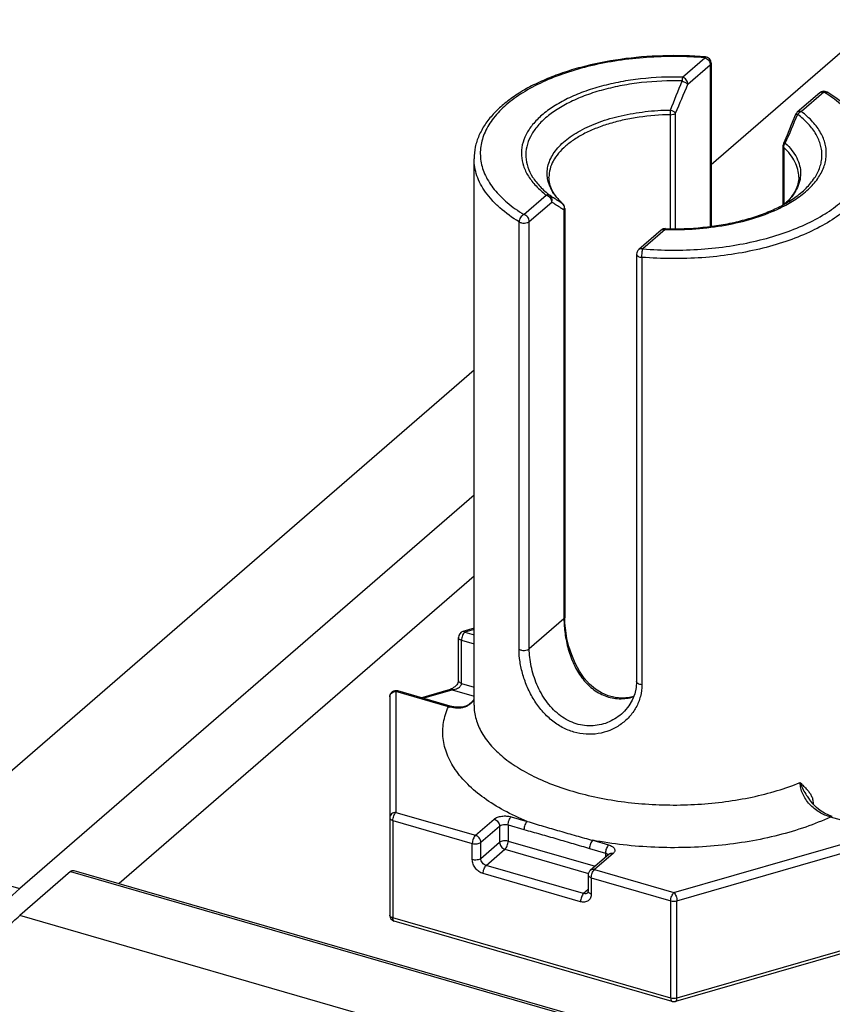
# Model space of a CAD drawing. Header units: millimetres. Extents: x 0 to 420, y 0 to 297.
# Tile 5 of 85: x 61 to 74, y 82 to 98. Entities that reach past the tile are written whole.
import ezdxf

# ---------------------------------------------------------------- set-up
doc = ezdxf.new("R2010")
doc.units = ezdxf.units.MM
doc.header["$LTSCALE"] = 23.1
for name, color, linetype in [('0000242733_2_KÖRPERKANTE', 7, 'CONTINUOUS'), ('0000284003_2_KÖRPERKANTE', 7, 'CONTINUOUS'), ('0000434254_2_KÖRPERKANTE', 7, 'CONTINUOUS')]:
    doc.layers.add(name, color=color, linetype=linetype)

msp = doc.modelspace()

# ---------------------------------------------------------------- linework, layer by layer
at = {"layer": '0000242733_2_KÖRPERKANTE', "color": 7, "linetype": 'Continuous'}
for p, q in [((68.0612, 89.2054), (62.3793, 84.2847)), ((61.6545, 84.4939), (147.8568, 59.6095)), ((61.599, 84.475), (60.7855, 83.7704))]:
    msp.add_line(p, q, dxfattribs=at)
at = {"layer": '0000242733_2_KÖRPERKANTE', "color": 9, "linetype": 'Continuous'}
for p, q in [((61.599, 84.475), (147.8265, 59.5832)), ((147.0733, 58.8613), (60.7855, 83.7704))]:
    msp.add_line(p, q, dxfattribs=at)
at = {"layer": '0000242733_2_KÖRPERKANTE', "color": 7, "linetype": 'Continuous'}
for points, knots in [([(61.599, 84.475), (61.6036, 84.4789), (61.6127, 84.4858), (61.6272, 84.493), (61.6413, 84.4961), (61.6504, 84.4951), (61.6545, 84.4939)], [0, 0, 0, 0, 0.2988241, 0.5594821, 0.788838, 1, 1, 1, 1]), ([(58.3985, 78.6605), (58.4384, 78.9169), (58.5381, 79.4312), (58.7406, 80.1914), (58.9934, 80.9332), (59.2902, 81.638), (59.6237, 82.2885), (59.9315, 82.7824), (60.1907, 83.1357), (60.3846, 83.3718), (60.581, 83.5834), (60.7172, 83.7113), (60.7855, 83.7704)], [0, 0, 0, 0, 0.135725, 0.2737068, 0.4111361, 0.545226, 0.6733249, 0.793038, 0.8491248, 0.9024099, 0.9527361, 1, 1, 1, 1])]:
    msp.add_open_spline(points, degree=3, knots=knots, dxfattribs=at)
at = {"layer": '0000284003_2_KÖRPERKANTE', "color": 7, "linetype": 'Continuous'}
for p, q in [((76.5612, 99.8656), (71.8577, 95.7923)), ((68.0612, 92.5044), (59.0534, 84.7035)), ((68.0612, 90.5044), (60.7855, 84.2035))]:
    msp.add_line(p, q, dxfattribs=at)
at = {"layer": '0000284003_2_KÖRPERKANTE', "color": 9, "linetype": 'Continuous'}
msp.add_line((59.0534, 84.7035), (60.7855, 84.2035), dxfattribs=at)
at = {"layer": '0000284003_2_KÖRPERKANTE', "color": 7, "linetype": 'Continuous'}
msp.add_open_spline([(60.7855, 84.2035), (60.6305, 84.0692), (60.3249, 83.7571), (59.9055, 83.2117), (59.5074, 82.5733), (59.0091, 81.6006), (58.5081, 80.2715), (58.2483, 79.151), (58.1598, 78.5825)], degree=3, knots=[0, 0, 0, 0, 0.0975306, 0.2069688, 0.3267219, 0.4548774, 0.726318, 1, 1, 1, 1], dxfattribs=at)
at = {"layer": '0000434254_2_KÖRPERKANTE', "color": 9, "linetype": 'Continuous'}
for p, q in [((71.3983, 97.1939), (71.7577, 97.5052)), ((71.485, 97.0824), (71.8443, 97.3936)), ((71.8443, 97.3936), (71.8443, 94.8041)), ((73.6629, 96.9552), (73.3036, 96.6439)), ((71.2058, 94.7695), (71.2058, 96.5925)), ((71.2896, 94.7693), (71.2896, 96.6174)), ((73.0203, 96.0687), (73.0203, 95.1569)), ((68.8594, 94.9952), (69.2188, 95.3064)), ((68.946, 94.8836), (69.3054, 95.1948)), ((69.482, 95.1667), (69.4763, 95.1713)), ((69.482, 95.1667), (69.482, 95.1667)), ((69.5007, 95.0683), (69.5007, 88.5224)), ((68.7819, 88.0354), (68.7819, 94.877)), ((68.946, 88.042), (68.946, 94.8836)), ((71.1241, 94.7564), (70.7647, 94.4452)), ((71.1241, 94.7564), (71.1267, 94.7564)), ((71.1241, 94.7564), (71.1267, 94.7563)), ((70.7487, 94.3092), (70.7487, 87.4676)), ((69.5007, 88.5224), (68.946, 88.042)), ((68.0612, 88.3541), (67.9112, 88.3108)), ((67.9112, 88.3108), (68.0612, 88.2675)), ((67.8612, 87.4881), (67.8612, 88.1809)), ((67.8612, 88.1809), (68.0612, 88.1232)), ((67.8612, 87.4881), (68.0612, 87.4304)), ((66.8112, 87.3582), (66.8112, 85.4241)), ((67.6518, 87.1156), (66.8112, 87.3582)), ((67.2415, 87.2515), (67.7112, 87.3871)), ((67.7112, 87.3871), (68.0612, 87.286)), ((73.4841, 85.5622), (73.491, 85.566)), ((73.491, 85.566), (73.491, 85.5554)), ((66.7612, 85.2942), (66.7612, 83.7353)), ((66.7612, 85.2942), (68.0336, 84.9269)), ((66.8112, 85.4241), (68.0836, 85.0568)), ((68.0836, 85.0568), (68.3836, 85.3166)), ((68.6568, 85.3532), (68.9112, 85.2798)), ((74.6112, 85.1065), (73.7706, 85.3492)), ((68.1702, 84.9452), (68.4702, 85.205)), ((68.4702, 85.205), (68.4702, 84.9452)), ((68.6068, 85.2233), (68.6068, 84.9635)), ((68.6068, 85.2233), (68.8612, 85.1498)), ((69.9612, 84.9766), (70.2156, 84.9032)), ((71.2612, 84.1395), (74.6112, 85.1065)), ((71.3112, 84.0096), (74.6612, 84.9766)), ((68.0336, 84.6671), (68.0336, 84.9269)), ((68.1702, 84.6854), (68.1702, 84.9452)), ((68.1702, 84.6854), (68.4702, 84.9452)), ((68.2568, 84.5738), (68.5568, 84.8336)), ((68.5568, 84.8336), (69.8932, 84.4478)), ((68.6068, 84.9635), (69.9992, 84.5615)), ((69.9112, 84.8467), (70.1656, 84.7733)), ((70.2888, 84.7666), (69.9888, 84.5068)), ((70.1656, 84.7733), (70.1656, 84.7056)), ((70.2087, 84.7483), (70.2112, 84.7447)), ((69.8156, 84.1238), (68.2568, 84.5738)), ((69.9888, 84.5068), (71.2612, 84.1395)), ((69.7656, 83.9939), (68.2068, 84.4439)), ((69.9388, 84.3769), (69.9388, 84.1171)), ((69.9388, 84.3769), (71.2112, 84.0096)), ((69.8888, 84.1872), (69.8156, 84.1238)), ((71.2112, 82.4507), (71.2112, 84.0096)), ((71.3112, 82.4507), (71.3112, 84.0096)), ((71.2112, 82.4507), (66.7612, 83.7353)), ((75.7612, 83.7353), (71.3112, 82.4507))]:
    msp.add_line(p, q, dxfattribs=at)
at = {"layer": '0000434254_2_KÖRPERKANTE', "color": 7, "linetype": 'Continuous'}
for p, q in [((71.8577, 97.4186), (71.8577, 94.8059)), ((73.5975, 96.9441), (73.2381, 96.6329)), ((73.0082, 96.0925), (73.0082, 95.1506)), ((68.0612, 87.1417), (68.0612, 95.8886)), ((69.5141, 95.0933), (69.5141, 88.5474)), ((71.0586, 94.7454), (70.6992, 94.4342)), ((70.6647, 94.3586), (70.6647, 87.517)), ((68.0612, 88.3716), (67.8834, 88.3203)), ((67.8112, 87.5314), (67.8112, 88.2242)), ((67.6795, 87.125), (66.8389, 87.3677)), ((67.2112, 87.2602), (67.6834, 87.3966)), ((66.7112, 87.2716), (66.7112, 83.7786)), ((73.4265, 85.6356), (73.4266, 85.6355)), ((70.2233, 84.7556), (69.9233, 84.4958)), ((69.8888, 84.4202), (69.8888, 84.1604)), ((71.2334, 82.398), (66.7834, 83.6826)), ((75.7389, 83.6826), (71.2889, 82.398))]:
    msp.add_line(p, q, dxfattribs=at)
for points in [[(73.2112, 96.5956), (73.1421, 96.4295), (73.0732, 96.2657), (73.0163, 96.1318)], [(70.6195, 87.281), (70.5485, 87.2635), (70.432, 87.2539), (70.3186, 87.2631), (70.2091, 87.2904), (70.1043, 87.3354), (70.0048, 87.3979), (69.9114, 87.4778), (69.8252, 87.5743), (69.7476, 87.6864), (69.6802, 87.8112), (69.6246, 87.9435), (69.5813, 88.0778), (69.5496, 88.2102), (69.5285, 88.337), (69.517, 88.4551), (69.5141, 88.5474)], [(67.8112, 87.5314), (67.8111, 87.5285), (67.8093, 87.5161), (67.8042, 87.5004), (67.7956, 87.4833), (67.7839, 87.466), (67.7695, 87.4494), (67.7529, 87.434), (67.7346, 87.4205), (67.7148, 87.409), (67.6936, 87.3998), (67.6835, 87.3966)], [(70.6647, 87.517), (70.6584, 87.425), (70.6355, 87.3214), (70.5958, 87.2213), (70.5399, 87.1271), (70.4689, 87.0416), (70.4226, 86.9979)], [(68.0612, 87.234), (68.0587, 87.229), (68.025, 87.1862), (67.9819, 87.1515), (67.9298, 87.1258), (67.87, 87.1102), (67.8044, 87.1057), (67.7358, 87.1121), (67.6795, 87.125)], [(73.7983, 85.3587), (73.7415, 85.3784), (73.672, 85.4118), (73.6051, 85.4541), (73.5425, 85.5042), (73.4856, 85.5609), (73.4357, 85.6226), (73.4266, 85.6355)]]:
    msp.add_lwpolyline(points, dxfattribs=at)
for centre, start, end in [((71.7577, 97.4186), 0, 85.36106), ((73.6629, 96.8686), 58.4879, 130.89339), ((73.3036, 96.5573), 130.89475, 157.48462), ((73.1082, 96.0925), 156.87277, 179.99929), ((69.4141, 95.0933), 0.0028, 47.28316), ((71.124, 94.6698), 88.38809, 130.8924), ((70.7647, 94.3586), 130.88654, 180), ((67.9112, 88.2242), 106.1017, 180), ((66.8112, 87.2716), 73.9045, 180), ((69.9888, 84.4202), 130.88618, 180), ((66.8112, 83.7786), 180, 253.90182), ((71.2612, 82.494), 253.89789, 286.10407)]:
    msp.add_arc(centre, 0.1, start, end, dxfattribs=at)
at = {"layer": '0000434254_2_KÖRPERKANTE', "color": 9, "linetype": 'Continuous'}
for centre, radius, start, end in [((14.6958, 119.9972), 61.1351, 337.567448, 338.038052), ((24.6691, 116.4826), 50.6764, 336.92096, 337.49113), ((67.2367, 96.588), 3.9691, 0.06525, 1.16064), ((37.3371, 111.7341), 38.9666, 336.40493, 337.14468), ((73.216, 96.5937), 0.00518, 147.37684, 157.39755), ((70.1178, 95.8741), 0.9514, 221.06649, 223.46521), ((70.1889, 95.9428), 1.0502, 223.51415, 227.27295), ((69.424, 95.1096), 0.0809, 44.58088, 49.68677), ((69.4224, 95.1081), 0.0831, 34.70425, 44.5606), ((69.3987, 95.1035), 0.1079, 340.94443, 353.43592), ((69.4026, 95.103), 0.104, 353.49982, 354.67254), ((67.8172, 87.6212), 0.532, 251.87858, 254.50964)]:
    msp.add_arc(centre, radius, start, end, dxfattribs=at)
at = {"layer": '0000434254_2_KÖRPERKANTE', "color": 7, "linetype": 'Continuous'}
for points, knots in [([(71.7658, 97.5182), (71.5386, 97.5367), (71.0839, 97.5483), (70.4149, 97.4933), (69.8791, 97.3874), (69.4802, 97.2668), (69.2065, 97.1623), (68.9558, 97.0432), (68.731, 96.9105), (68.5343, 96.7651), (68.368, 96.6081), (68.2343, 96.4404), (68.1357, 96.263), (68.075, 96.0781), (68.0612, 95.9511), (68.0612, 95.8886)], [0, 0, 0, 0, 0.1549141, 0.308443, 0.4554434, 0.5250967, 0.5915334, 0.6544053, 0.7134948, 0.7687458, 0.8202967, 0.8685083, 0.9139726, 0.9574911, 1, 1, 1, 1]), ([(74.4612, 95.8886), (74.4612, 95.9383), (74.4526, 96.0387), (74.4142, 96.1865), (74.3514, 96.3305), (74.2655, 96.4692), (74.1575, 96.6019), (73.9811, 96.7746), (73.8259, 96.886), (73.7152, 96.9538)], [0, 0, 0, 0, 0.1098528, 0.2213477, 0.3360921, 0.4555202, 0.5808644, 0.7130575, 1, 1, 1, 1]), ([(69.482, 95.1667), (69.4467, 95.1993), (69.3842, 95.2656), (69.3131, 95.3739), (69.2707, 95.4833), (69.2612, 95.5573), (69.2612, 95.5929)], [0, 0, 0, 0, 0.2924003, 0.5514136, 0.7834133, 1, 1, 1, 1]), ([(73.2612, 95.5929), (73.2612, 95.5572), (73.2516, 95.483), (73.209, 95.3734), (73.1376, 95.2648), (73.0748, 95.1984), (73.0393, 95.1658)], [0, 0, 0, 0, 0.216473, 0.4484245, 0.7074729, 1, 1, 1, 1]), ([(71.1268, 94.7697), (71.3269, 94.7641), (71.6258, 94.7743), (72.0154, 94.8256), (72.2932, 94.8816), (72.5541, 94.9543), (72.7937, 95.0424), (73.008, 95.1442), (73.1377, 95.2236), (73.1969, 95.2654)], [0, 0, 0, 0, 0.2779106, 0.4137863, 0.5453419, 0.6710317, 0.7894572, 0.8994214, 1, 1, 1, 1]), ([(69.8811, 84.1348), (69.8831, 84.1365), (69.8859, 84.1412), (69.8883, 84.15), (69.8888, 84.1565), (69.8888, 84.1604)], [0, 0, 0, 0, 0.2890594, 0.5753424, 1, 1, 1, 1])]:
    msp.add_open_spline(points, degree=3, knots=knots, dxfattribs=at)
at = {"layer": '0000434254_2_KÖRPERKANTE', "color": 9, "linetype": 'Continuous'}
for points, knots in [([(71.7577, 97.5052), (71.6027, 97.5177), (71.2916, 97.5309), (70.8271, 97.5158), (70.3724, 97.4662), (69.9376, 97.3832), (69.5325, 97.2688), (69.166, 97.1254), (68.846, 96.9562), (68.5796, 96.7644), (68.3724, 96.5537), (68.2509, 96.3606), (68.1918, 96.2028), (68.1661, 96.0855), (68.1582, 95.9675), (68.1684, 95.8495), (68.1965, 95.7323), (68.2587, 95.5748), (68.384, 95.3823), (68.5952, 95.1728), (68.7659, 95.0525), (68.8594, 94.9952)], [0, 0, 0, 0, 0.0847414, 0.1695752, 0.253062, 0.3338127, 0.4105559, 0.482206, 0.547946, 0.6073347, 0.6604529, 0.7080882, 0.7303866, 0.7520144, 0.7733069, 0.7946231, 0.81632, 0.8387285, 0.8866809, 0.9401919, 1, 1, 1, 1]), ([(71.7658, 97.5182), (71.7651, 97.5183), (71.7634, 97.5174), (71.7616, 97.5147), (71.7595, 97.5105), (71.7583, 97.5071), (71.7577, 97.5052)], [0, 0, 0, 0, 0.1270577, 0.3255141, 0.6160999, 1, 1, 1, 1]), ([(71.7577, 97.5052), (71.7695, 97.5017), (71.7926, 97.4901), (71.8286, 97.4556), (71.8443, 97.4179), (71.8443, 97.3936)], [0, 0, 0, 0, 0.2477484, 0.5090151, 1, 1, 1, 1]), ([(71.8443, 97.3936), (71.8482, 97.397), (71.8549, 97.4043), (71.8577, 97.4141), (71.8577, 97.4186)], [0, 0, 0, 0, 0.5392399, 1, 1, 1, 1]), ([(71.3983, 97.1939), (71.1752, 97.2002), (70.8421, 97.187), (70.4099, 97.1234), (70.1044, 97.0545), (69.8206, 96.9655), (69.5637, 96.8579), (69.3384, 96.7337), (69.1488, 96.5949), (68.9984, 96.4438), (68.8902, 96.2824), (68.8273, 96.1131), (68.8127, 95.9397), (68.8473, 95.7674), (68.929, 95.6011), (69.0547, 95.4436), (69.1604, 95.351), (69.2188, 95.3064)], [0, 0, 0, 0, 0.171843, 0.2555275, 0.3361445, 0.4126681, 0.4842378, 0.5502201, 0.6102889, 0.6645328, 0.7135882, 0.7587643, 0.8020468, 0.8458248, 0.8923756, 0.9434209, 1, 1, 1, 1]), ([(71.3945, 97.1333), (71.1778, 97.1394), (70.8544, 97.1266), (70.4347, 97.0648), (70.138, 96.9979), (69.8624, 96.9115), (69.613, 96.807), (69.3942, 96.6864), (69.2101, 96.5516), (69.064, 96.4049), (68.9589, 96.2482), (68.8978, 96.0838), (68.8836, 95.9154), (68.9172, 95.7481), (68.9965, 95.5865), (69.1186, 95.4337), (69.2212, 95.3437), (69.2779, 95.3004)], [0, 0, 0, 0, 0.1718437, 0.255529, 0.3361469, 0.4126718, 0.4842429, 0.5502267, 0.6102968, 0.664542, 0.7135983, 0.7587748, 0.8020573, 0.845835, 0.8923852, 0.9434304, 1, 1, 1, 1]), ([(71.3983, 97.1939), (71.3974, 97.1854), (71.3959, 97.1652), (71.3948, 97.1449), (71.3944, 97.1333)], [0, 0, 0, 0, 0.4240963, 1, 1, 1, 1]), ([(71.3944, 97.1333), (71.404, 97.1296), (71.4226, 97.1218), (71.4482, 97.1089), (71.469, 97.0961), (71.4807, 97.0869), (71.4849, 97.0823)], [0, 0, 0, 0, 0.2969408, 0.5786093, 0.8197247, 1, 1, 1, 1]), ([(71.4849, 97.0823), (71.4849, 97.1067), (71.4692, 97.1444), (71.4332, 97.1789), (71.4101, 97.1905), (71.3983, 97.1939)], [0, 0, 0, 0, 0.4910804, 0.7523016, 1, 1, 1, 1]), ([(70.7647, 94.4452), (70.9196, 94.4326), (71.2308, 94.4194), (71.6953, 94.4345), (72.15, 94.4841), (72.5847, 94.5671), (72.9899, 94.6815), (73.3564, 94.8249), (73.6763, 94.9941), (73.9428, 95.1859), (74.15, 95.3966), (74.2715, 95.5898), (74.3306, 95.7475), (74.3563, 95.8648), (74.3641, 95.9829), (74.354, 96.1009), (74.3259, 96.218), (74.2637, 96.3755), (74.1661, 96.5254), (74.0415, 96.664), (73.8882, 96.8051), (73.7565, 96.8978), (73.6629, 96.9552)], [0, 0, 0, 0, 0.0847363, 0.1695649, 0.2530466, 0.3337923, 0.4105309, 0.4821766, 0.5479126, 0.6072977, 0.6604127, 0.7080451, 0.7303421, 0.7519685, 0.7732598, 0.7945746, 0.8162703, 0.8386774, 0.8866268, 0.9126546, 0.9401951, 1, 1, 1, 1]), ([(73.5975, 96.9441), (73.6015, 96.9477), (73.6109, 96.9536), (73.6331, 96.9603), (73.6514, 96.9585), (73.6629, 96.9552)], [0, 0, 0, 0, 0.2340351, 0.4759038, 1, 1, 1, 1]), ([(73.6629, 96.9552), (73.6718, 96.9588), (73.6858, 96.962), (73.7038, 96.9594), (73.7116, 96.956), (73.7152, 96.9538)], [0, 0, 0, 0, 0.5291712, 0.7691208, 1, 1, 1, 1]), ([(69.2362, 95.5882), (69.2318, 95.6219), (69.2297, 95.6908), (69.2477, 95.7939), (69.2865, 95.8952), (69.3452, 95.9936), (69.4232, 96.0882), (69.5195, 96.1782), (69.6332, 96.2627), (69.8119, 96.3705), (70.0724, 96.4847), (70.4221, 96.5853), (70.8047, 96.6496), (71.0698, 96.6665), (71.2047, 96.6684)], [0, 0, 0, 0, 0.0413565, 0.0831522, 0.12657, 0.1726078, 0.2220098, 0.2752587, 0.3326015, 0.3940882, 0.528825, 0.6773, 0.8358529, 1, 1, 1, 1]), ([(71.2896, 96.6175), (71.2878, 96.6196), (71.2835, 96.6239), (71.2727, 96.6327), (71.2555, 96.644), (71.2316, 96.6569), (71.2141, 96.6646), (71.2049, 96.6684)], [0, 0, 0, 0, 0.083028, 0.1820109, 0.4219347, 0.7021329, 1, 1, 1, 1]), ([(73.2142, 95.2426), (73.2848, 95.2897), (73.4128, 95.3883), (73.5669, 95.5594), (73.6528, 95.7154), (73.6904, 95.8419), (73.7037, 95.9359), (73.7025, 96.0301), (73.6868, 96.1239), (73.6568, 96.2168), (73.6126, 96.308), (73.5547, 96.397), (73.457, 96.5157), (73.368, 96.5948), (73.3036, 96.6439)], [0, 0, 0, 0, 0.147937, 0.2799577, 0.3986071, 0.4545054, 0.509094, 0.563288, 0.6180314, 0.674228, 0.7326813, 0.794058, 0.8588682, 1, 1, 1, 1]), ([(73.3036, 96.6439), (73.292, 96.6473), (73.2737, 96.6491), (73.2515, 96.6424), (73.2422, 96.6365), (73.2381, 96.6329)], [0, 0, 0, 0, 0.5240957, 0.7659648, 1, 1, 1, 1]), ([(73.2444, 96.5992), (73.2483, 96.6045), (73.2644, 96.6235), (73.2861, 96.6382), (73.3036, 96.6439)], [0, 0, 0, 0, 0.2617658, 1, 1, 1, 1]), ([(71.2058, 96.5925), (71.0378, 96.5902), (70.7885, 96.5712), (70.4664, 96.5135), (70.2402, 96.4559), (70.0304, 96.3845), (69.8403, 96.3004), (69.6728, 96.205), (69.5736, 96.1314), (69.5291, 96.0929)], [0, 0, 0, 0, 0.2829423, 0.4196696, 0.5510772, 0.6757871, 0.7926574, 0.9008616, 1, 1, 1, 1]), ([(71.2058, 96.5925), (71.2221, 96.5927), (71.2457, 96.5958), (71.2735, 96.6063), (71.2849, 96.6135), (71.2896, 96.6175)], [0, 0, 0, 0, 0.5507679, 0.7926004, 1, 1, 1, 1]), ([(73.1969, 95.2654), (73.2614, 95.3111), (73.3779, 95.4063), (73.5167, 95.5705), (73.5922, 95.7192), (73.6238, 95.8393), (73.6337, 95.9285), (73.6302, 96.0178), (73.6133, 96.1067), (73.5831, 96.1946), (73.524, 96.3126), (73.4153, 96.4553), (73.3056, 96.5525), (73.2444, 96.5992)], [0, 0, 0, 0, 0.1459517, 0.2765151, 0.3944581, 0.4503185, 0.5050724, 0.559609, 0.6148332, 0.6716017, 0.7306708, 0.8578742, 1, 1, 1, 1]), ([(73.2116, 96.5964), (73.2125, 96.5978), (73.2162, 96.6), (73.2233, 96.6011), (73.2331, 96.6009), (73.2404, 96.5999), (73.2444, 96.5992)], [0, 0, 0, 0, 0.1427211, 0.3512154, 0.6377793, 1, 1, 1, 1]), ([(69.5291, 96.0929), (69.4876, 96.0569), (69.413, 95.9825), (69.3266, 95.8577), (69.2733, 95.7271), (69.2612, 95.6368), (69.2612, 95.5929)], [0, 0, 0, 0, 0.2820593, 0.5383205, 0.774664, 1, 1, 1, 1]), ([(73.0082, 96.0925), (73.0082, 96.0883), (73.0107, 96.0791), (73.0167, 96.072), (73.0203, 96.0687)], [0, 0, 0, 0, 0.4639218, 1, 1, 1, 1]), ([(73.046, 96.1369), (73.0423, 96.1374), (73.0354, 96.138), (73.0254, 96.1377), (73.0177, 96.1351), (73.0163, 96.1318)], [0, 0, 0, 0, 0.3639897, 0.6499369, 1, 1, 1, 1]), ([(73.0203, 96.0687), (73.0203, 96.0806), (73.0254, 96.1053), (73.0381, 96.1269), (73.046, 96.1369)], [0, 0, 0, 0, 0.481444, 1, 1, 1, 1]), ([(73.2612, 95.5929), (73.2612, 95.6344), (73.2504, 95.7197), (73.2027, 95.8435), (73.1251, 95.9624), (73.0578, 96.034), (73.0203, 96.0687)], [0, 0, 0, 0, 0.2273504, 0.4647131, 0.720364, 1, 1, 1, 1]), ([(73.046, 96.1369), (73.0843, 96.1015), (73.1531, 96.0284), (73.232, 95.9069), (73.2802, 95.7803), (73.2959, 95.6508), (73.2785, 95.5214), (73.2287, 95.395), (73.1482, 95.2738), (73.0786, 95.201), (73.0399, 95.1657)], [0, 0, 0, 0, 0.1396237, 0.2672054, 0.3856409, 0.4991349, 0.6127625, 0.7315721, 0.8597118, 1, 1, 1, 1]), ([(68.7819, 94.877), (68.6733, 94.9435), (68.5215, 95.0522), (68.3496, 95.22), (68.2459, 95.347), (68.1641, 95.4784), (68.105, 95.6131), (68.0692, 95.7502), (68.0612, 95.8428), (68.0612, 95.8886)], [0, 0, 0, 0, 0.2948226, 0.4290478, 0.5549867, 0.673536, 0.7860126, 0.8941431, 1, 1, 1, 1]), ([(69.4005, 95.2492), (69.3568, 95.2994), (69.3003, 95.3808), (69.2531, 95.4993), (69.24, 95.5588), (69.2362, 95.5882)], [0, 0, 0, 0, 0.5241346, 0.7663461, 1, 1, 1, 1]), ([(69.2779, 95.3004), (69.274, 95.3031), (69.2653, 95.3077), (69.2451, 95.3121), (69.229, 95.3097), (69.2188, 95.3064)], [0, 0, 0, 0, 0.2329988, 0.4745755, 1, 1, 1, 1]), ([(69.2188, 95.3064), (69.2306, 95.303), (69.2536, 95.2913), (69.2897, 95.2568), (69.3054, 95.2191), (69.3054, 95.1948)], [0, 0, 0, 0, 0.2476988, 0.5089197, 1, 1, 1, 1]), ([(69.4764, 95.1713), (69.4596, 95.1816), (69.3927, 95.2235), (69.3268, 95.2671), (69.2779, 95.3004)], [0, 0, 0, 0, 0.2495534, 1, 1, 1, 1]), ([(69.3054, 95.1948), (69.3088, 95.2043), (69.3129, 95.2242), (69.3101, 95.2541), (69.2985, 95.2808), (69.2854, 95.2948), (69.2779, 95.3004)], [0, 0, 0, 0, 0.2618291, 0.5155866, 0.7607672, 1, 1, 1, 1]), ([(72.9152, 95.0773), (72.9422, 95.0897), (73.0449, 95.1392), (73.1441, 95.1959), (73.2142, 95.2426)], [0, 0, 0, 0, 0.2608993, 1, 1, 1, 1]), ([(69.5007, 95.0683), (69.4842, 95.0783), (69.4183, 95.1193), (69.3536, 95.162), (69.3054, 95.1948)], [0, 0, 0, 0, 0.2488598, 1, 1, 1, 1]), ([(69.4907, 95.1554), (69.4968, 95.1467), (69.5057, 95.1264), (69.5072, 95.1043), (69.5062, 95.0933)], [0, 0, 0, 0, 0.4905889, 1, 1, 1, 1]), ([(69.5007, 95.0683), (69.5047, 95.0717), (69.5113, 95.0791), (69.5141, 95.0888), (69.5141, 95.0933)], [0, 0, 0, 0, 0.539241, 1, 1, 1, 1]), ([(74.0325, 95.0886), (73.9474, 95.0149), (73.7542, 94.8758), (73.424, 94.7012), (73.0456, 94.5532), (72.6274, 94.4351), (72.1786, 94.3494), (71.7093, 94.2982), (71.2298, 94.2826), (70.9086, 94.2962), (70.7487, 94.3092)], [0, 0, 0, 0, 0.0977872, 0.2060293, 0.324004, 0.4503645, 0.5833236, 0.7207877, 0.8604702, 1, 1, 1, 1]), ([(71.1267, 94.7563), (71.2889, 94.7519), (71.6105, 94.7589), (72.0795, 94.8166), (72.5167, 94.9189), (72.7892, 95.0193), (72.9152, 95.0773)], [0, 0, 0, 0, 0.2658035, 0.5259105, 0.772804, 1, 1, 1, 1]), ([(68.8594, 94.9952), (68.8486, 94.9908), (68.8277, 94.977), (68.8032, 94.9483), (68.7865, 94.914), (68.7819, 94.889), (68.7819, 94.877)], [0, 0, 0, 0, 0.2363361, 0.4953284, 0.7569006, 1, 1, 1, 1]), ([(68.946, 94.8836), (68.946, 94.9079), (68.9303, 94.9456), (68.8943, 94.9801), (68.8712, 94.9918), (68.8594, 94.9952)], [0, 0, 0, 0, 0.4910803, 0.752301, 1, 1, 1, 1]), ([(68.7819, 94.877), (68.7874, 94.8736), (68.7999, 94.8678), (68.8284, 94.8598), (68.867, 94.857), (68.9049, 94.8627), (68.931, 94.873), (68.9416, 94.8798), (68.946, 94.8836)], [0, 0, 0, 0, 0.1121173, 0.2384411, 0.5140034, 0.7816057, 0.8988703, 1, 1, 1, 1]), ([(71.0586, 94.7454), (71.0626, 94.7489), (71.072, 94.7549), (71.0942, 94.7615), (71.1125, 94.7597), (71.124, 94.7564)], [0, 0, 0, 0, 0.2340355, 0.475905, 1, 1, 1, 1]), ([(71.124, 94.7564), (71.1242, 94.7583), (71.1246, 94.7616), (71.1254, 94.766), (71.1259, 94.7682), (71.1265, 94.7697), (71.1268, 94.7697)], [0, 0, 0, 0, 0.422556, 0.7315798, 0.922574, 1, 1, 1, 1]), ([(70.7647, 94.4452), (70.7531, 94.4485), (70.7348, 94.4503), (70.7126, 94.4437), (70.7033, 94.4377), (70.6992, 94.4342)], [0, 0, 0, 0, 0.5241049, 0.7659736, 1, 1, 1, 1]), ([(70.7487, 94.3092), (70.7487, 94.3215), (70.7496, 94.3468), (70.7529, 94.3837), (70.7577, 94.4168), (70.762, 94.4369), (70.7647, 94.4452)], [0, 0, 0, 0, 0.2689049, 0.5526885, 0.8090043, 1, 1, 1, 1]), ([(70.6647, 94.3586), (70.6647, 94.3556), (70.6658, 94.3494), (70.6707, 94.3407), (70.6785, 94.3327), (70.693, 94.3227), (70.7167, 94.3136), (70.7375, 94.3101), (70.7487, 94.3092)], [0, 0, 0, 0, 0.0849296, 0.1770888, 0.2814676, 0.4003161, 0.6794664, 1, 1, 1, 1]), ([(69.5141, 88.5474), (69.5141, 88.5429), (69.5113, 88.5332), (69.5047, 88.5258), (69.5007, 88.5224)], [0, 0, 0, 0, 0.4607765, 1, 1, 1, 1]), ([(69.5007, 88.5224), (69.5007, 88.4838), (69.5039, 88.4043), (69.5218, 88.2407), (69.5653, 88.0332), (69.6523, 87.7934), (69.7782, 87.5759), (69.9196, 87.4257), (70.0516, 87.336), (70.1581, 87.2858), (70.2705, 87.254), (70.3863, 87.2411), (70.5028, 87.247), (70.5791, 87.2627), (70.6165, 87.2733)], [0, 0, 0, 0, 0.0596315, 0.1226846, 0.2539675, 0.3860732, 0.5150662, 0.6396467, 0.7005741, 0.7607852, 0.8205731, 0.8802295, 0.9399935, 1, 1, 1, 1]), ([(67.9112, 88.3108), (67.9036, 88.3043), (67.8899, 88.2863), (67.8746, 88.2545), (67.8641, 88.2184), (67.8612, 88.1931), (67.8612, 88.1809)], [0, 0, 0, 0, 0.2112038, 0.4685652, 0.7427014, 1, 1, 1, 1]), ([(67.9112, 88.3108), (67.9089, 88.3128), (67.9043, 88.3163), (67.8971, 88.3199), (67.8901, 88.3214), (67.8855, 88.3209), (67.8834, 88.3203)], [0, 0, 0, 0, 0.298632, 0.55952, 0.7888586, 1, 1, 1, 1]), ([(67.8112, 88.2242), (67.8112, 88.2198), (67.814, 88.21), (67.8249, 88.1979), (67.8411, 88.1878), (67.8541, 88.183), (67.8612, 88.1809)], [0, 0, 0, 0, 0.1906472, 0.4137497, 0.683954, 1, 1, 1, 1]), ([(68.7819, 88.0354), (68.7874, 88.032), (68.7999, 88.0262), (68.8284, 88.0182), (68.867, 88.0154), (68.9049, 88.0211), (68.931, 88.0314), (68.9416, 88.0382), (68.946, 88.042)], [0, 0, 0, 0, 0.1121167, 0.2384397, 0.5140005, 0.7816022, 0.8988673, 1, 1, 1, 1]), ([(70.7487, 87.4676), (70.7487, 87.4044), (70.7326, 87.2778), (70.6613, 87.1008), (70.5496, 86.9464), (70.4053, 86.821), (70.2361, 86.7299), (70.0496, 86.6776), (69.8539, 86.6678), (69.6577, 86.7021), (69.4696, 86.7797), (69.2968, 86.8967), (69.1447, 87.0469), (69.0165, 87.2235), (68.9143, 87.4186), (68.8396, 87.6241), (68.7935, 87.8307), (68.7819, 87.9686), (68.7819, 88.0354)], [0, 0, 0, 0, 0.0588456, 0.1172589, 0.1757535, 0.2345301, 0.2936439, 0.3531752, 0.4133339, 0.4744773, 0.5370252, 0.6013034, 0.6673923, 0.7350288, 0.8035335, 0.8717283, 0.9378998, 1, 1, 1, 1]), ([(70.4226, 86.9979), (70.3892, 86.9689), (70.3171, 86.9165), (70.1971, 86.8572), (70.068, 86.8193), (69.9334, 86.8048), (69.797, 86.8149), (69.6629, 86.8499), (69.5347, 86.909), (69.3746, 87.018), (69.2393, 87.165), (69.1324, 87.3343), (69.0654, 87.4717), (69.0128, 87.6146), (68.9748, 87.7593), (68.9516, 87.9019), (68.946, 87.9962), (68.946, 88.042)], [0, 0, 0, 0, 0.0582986, 0.116798, 0.1755291, 0.2346068, 0.294242, 0.354715, 0.4163119, 0.4792442, 0.6089338, 0.6756129, 0.7428389, 0.8099102, 0.8758928, 0.939652, 1, 1, 1, 1]), ([(67.7112, 87.3871), (67.7194, 87.3879), (67.7359, 87.3902), (67.7642, 87.3971), (67.7955, 87.4089), (67.8223, 87.425), (67.8405, 87.4415), (67.8517, 87.4556), (67.8593, 87.4713), (67.8612, 87.4826), (67.8612, 87.4881)], [0, 0, 0, 0, 0.1274886, 0.2558001, 0.4486734, 0.6401408, 0.7343022, 0.8262399, 0.9149511, 1, 1, 1, 1]), ([(67.8612, 87.4881), (67.8541, 87.4902), (67.8411, 87.495), (67.8249, 87.505), (67.814, 87.5172), (67.8112, 87.527), (67.8112, 87.5314)], [0, 0, 0, 0, 0.316046, 0.5862503, 0.8093528, 1, 1, 1, 1]), ([(70.7487, 87.4676), (70.7375, 87.4685), (70.7167, 87.472), (70.693, 87.4811), (70.6785, 87.4911), (70.6707, 87.4991), (70.6658, 87.5078), (70.6647, 87.514), (70.6647, 87.517)], [0, 0, 0, 0, 0.3205336, 0.5996839, 0.7185324, 0.8229112, 0.9150704, 1, 1, 1, 1]), ([(66.7112, 87.2716), (66.7112, 87.2829), (66.7167, 87.3064), (66.7394, 87.3351), (66.7726, 87.3539), (66.7982, 87.3582), (66.8112, 87.3582)], [0, 0, 0, 0, 0.2330927, 0.4764284, 0.7335677, 1, 1, 1, 1]), ([(66.8112, 87.3582), (66.8135, 87.3602), (66.818, 87.3636), (66.8253, 87.3672), (66.8323, 87.3688), (66.8368, 87.3683), (66.8389, 87.3677)], [0, 0, 0, 0, 0.2986185, 0.5595104, 0.7888598, 1, 1, 1, 1]), ([(67.6835, 87.3966), (67.6855, 87.3971), (67.6901, 87.3976), (67.6971, 87.3961), (67.7043, 87.3925), (67.7089, 87.3891), (67.7112, 87.3871)], [0, 0, 0, 0, 0.2111531, 0.4404947, 0.7013211, 1, 1, 1, 1]), ([(68.0616, 87.2326), (68.0529, 87.2173), (68.0327, 87.1887), (67.9948, 87.1526), (67.9508, 87.1245), (67.8844, 87.0977), (67.7897, 87.0858), (67.7134, 87.0979), (67.6752, 87.1085)], [0, 0, 0, 0, 0.1205603, 0.2387311, 0.3567623, 0.4766811, 0.7275227, 1, 1, 1, 1]), ([(68.9112, 85.2798), (68.7847, 85.3317), (68.5467, 85.443), (68.2259, 85.6405), (67.9614, 85.8589), (67.7583, 86.0947), (67.6419, 86.3071), (67.5868, 86.4793), (67.5638, 86.6074), (67.5586, 86.7361), (67.5714, 86.8646), (67.6019, 86.9922), (67.6334, 87.0748), (67.6518, 87.1156)], [0, 0, 0, 0, 0.164326, 0.3150026, 0.4516185, 0.574861, 0.686849, 0.7398488, 0.791587, 0.8427549, 0.8940762, 0.9462728, 1, 1, 1, 1]), ([(67.6518, 87.1156), (67.6541, 87.1175), (67.6586, 87.121), (67.6658, 87.1246), (67.6729, 87.1261), (67.6774, 87.1256), (67.6795, 87.125)], [0, 0, 0, 0, 0.2985753, 0.5595211, 0.7888785, 1, 1, 1, 1]), ([(68.0612, 87.1417), (68.0612, 87.1041), (68.0666, 87.0281), (68.0907, 86.9152), (68.1308, 86.8035), (68.2067, 86.6537), (68.3432, 86.472), (68.56, 86.2741), (68.8291, 86.0938), (69.1452, 85.9344), (69.5025, 85.7987), (69.8942, 85.6892), (70.3125, 85.6081), (70.7495, 85.557), (71.1965, 85.5368), (71.6447, 85.5479), (72.0854, 85.5903), (72.51, 85.6629), (72.9101, 85.7644), (73.1638, 85.8529), (73.2844, 85.9021)], [0, 0, 0, 0, 0.0190144, 0.0383084, 0.0581435, 0.0787506, 0.1229477, 0.1720123, 0.2263748, 0.2859896, 0.3504571, 0.4191164, 0.4911166, 0.5654719, 0.6411089, 0.7169086, 0.7917462, 0.8645309, 0.9342462, 1, 1, 1, 1]), ([(73.7706, 85.3492), (73.7078, 85.3651), (73.5843, 85.4189), (73.4542, 85.5259), (73.3708, 85.6321), (73.3227, 85.7189), (73.2919, 85.8095), (73.2844, 85.8718), (73.2844, 85.9021)], [0, 0, 0, 0, 0.2479237, 0.5064743, 0.6358214, 0.7623671, 0.8842088, 1, 1, 1, 1]), ([(73.2844, 85.9021), (73.3017, 85.8819), (73.3384, 85.8441), (73.376, 85.8072), (73.3937, 85.788)], [0, 0, 0, 0, 0.5046235, 1, 1, 1, 1]), ([(73.2844, 85.9021), (73.2937, 85.8702), (73.319, 85.8062), (73.3532, 85.7467), (73.372, 85.717)], [0, 0, 0, 0, 0.4853111, 1, 1, 1, 1]), ([(73.3937, 85.788), (73.4066, 85.774), (73.4316, 85.7445), (73.4634, 85.6938), (73.4858, 85.6336), (73.491, 85.5892), (73.491, 85.566)], [0, 0, 0, 0, 0.2300116, 0.4666435, 0.7194238, 1, 1, 1, 1]), ([(73.372, 85.717), (73.3763, 85.7102), (73.394, 85.6827), (73.4126, 85.6559), (73.4265, 85.6356)], [0, 0, 0, 0, 0.2470204, 1, 1, 1, 1]), ([(66.8112, 85.4241), (66.7982, 85.4241), (66.7726, 85.4198), (66.7395, 85.401), (66.7167, 85.3723), (66.7112, 85.3488), (66.7112, 85.3375)], [0, 0, 0, 0, 0.2663334, 0.5233988, 0.7667756, 1, 1, 1, 1]), ([(66.7112, 85.3375), (66.7112, 85.333), (66.714, 85.3233), (66.7249, 85.3111), (66.7411, 85.301), (66.7541, 85.2962), (66.7612, 85.2942)], [0, 0, 0, 0, 0.1906611, 0.4137541, 0.6839616, 1, 1, 1, 1]), ([(66.7612, 85.2942), (66.7612, 85.3064), (66.7641, 85.3316), (66.7746, 85.3677), (66.7899, 85.3996), (66.8036, 85.4175), (66.8112, 85.4241)], [0, 0, 0, 0, 0.2574459, 0.5316179, 0.7888755, 1, 1, 1, 1]), ([(68.3836, 85.3166), (68.3906, 85.3227), (68.4071, 85.3339), (68.4471, 85.3522), (68.5067, 85.3659), (68.582, 85.3682), (68.6328, 85.3601), (68.6568, 85.3532)], [0, 0, 0, 0, 0.0979154, 0.2090233, 0.4624939, 0.7364512, 1, 1, 1, 1]), ([(68.3836, 85.3166), (68.3954, 85.3132), (68.4184, 85.3015), (68.4544, 85.267), (68.4702, 85.2294), (68.4702, 85.205)], [0, 0, 0, 0, 0.247699, 0.5089197, 1, 1, 1, 1]), ([(68.6068, 85.2233), (68.6068, 85.2355), (68.6097, 85.2607), (68.6201, 85.2968), (68.6354, 85.3287), (68.6492, 85.3466), (68.6568, 85.3532)], [0, 0, 0, 0, 0.2574459, 0.5316179, 0.7888755, 1, 1, 1, 1]), ([(68.9112, 85.2798), (68.9036, 85.2732), (68.8899, 85.2553), (68.8746, 85.2234), (68.8641, 85.1873), (68.8612, 85.1621), (68.8612, 85.1498)], [0, 0, 0, 0, 0.2111363, 0.4683816, 0.7425409, 1, 1, 1, 1]), ([(68.9112, 85.2798), (68.9975, 85.2533), (69.171, 85.2017), (69.4326, 85.1258), (69.696, 85.0501), (69.8725, 85.0007), (69.9612, 84.9766)], [0, 0, 0, 0, 0.2477156, 0.4968707, 0.7477514, 1, 1, 1, 1]), ([(73.7706, 85.3492), (73.6408, 85.2893), (73.3657, 85.18), (72.9284, 85.0506), (72.4598, 84.9523), (71.9687, 84.8869), (71.4642, 84.8556), (70.9559, 84.8592), (70.4534, 84.8973), (70.1232, 84.9462), (69.9612, 84.9766)], [0, 0, 0, 0, 0.1104757, 0.2282726, 0.3520272, 0.4801373, 0.6108442, 0.7422994, 0.8726286, 1, 1, 1, 1]), ([(73.7706, 85.3492), (73.7729, 85.3512), (73.7774, 85.3546), (73.7847, 85.3582), (73.7917, 85.3597), (73.7963, 85.3593), (73.7983, 85.3587)], [0, 0, 0, 0, 0.2985729, 0.5595193, 0.7888787, 1, 1, 1, 1]), ([(68.4702, 85.205), (68.4776, 85.2115), (68.4975, 85.2218), (68.5317, 85.2296), (68.5694, 85.2308), (68.5948, 85.2268), (68.6068, 85.2233)], [0, 0, 0, 0, 0.2084267, 0.4620842, 0.7362415, 1, 1, 1, 1]), ([(68.8612, 85.1498), (68.9486, 85.1246), (69.1237, 85.0752), (69.3864, 85.0004), (69.6487, 84.9236), (69.8236, 84.872), (69.9112, 84.8467)], [0, 0, 0, 0, 0.2497431, 0.4995415, 0.7497432, 1, 1, 1, 1]), ([(68.0836, 85.0568), (68.076, 85.0502), (68.0622, 85.0323), (68.0469, 85.0004), (68.0365, 84.9643), (68.0336, 84.9391), (68.0336, 84.9269)], [0, 0, 0, 0, 0.2111194, 0.4683783, 0.7425521, 1, 1, 1, 1]), ([(68.1702, 84.9452), (68.1702, 84.9696), (68.1544, 85.0072), (68.1184, 85.0417), (68.0954, 85.0534), (68.0836, 85.0568)], [0, 0, 0, 0, 0.4910803, 0.752301, 1, 1, 1, 1]), ([(68.6068, 84.9635), (68.5948, 84.9669), (68.5694, 84.971), (68.5317, 84.9698), (68.4975, 84.962), (68.4776, 84.9516), (68.4702, 84.9452)], [0, 0, 0, 0, 0.2637606, 0.5379195, 0.7915783, 1, 1, 1, 1]), ([(69.9612, 84.9766), (69.9536, 84.9701), (69.9399, 84.9522), (69.9246, 84.9203), (69.9141, 84.8842), (69.9112, 84.859), (69.9112, 84.8467)], [0, 0, 0, 0, 0.2111363, 0.4683816, 0.7425409, 1, 1, 1, 1]), ([(68.0336, 84.9269), (68.0456, 84.9234), (68.0709, 84.9194), (68.1086, 84.9205), (68.1428, 84.9284), (68.1627, 84.9387), (68.1702, 84.9452)], [0, 0, 0, 0, 0.2637606, 0.5379195, 0.7915783, 1, 1, 1, 1]), ([(68.4702, 84.9452), (68.4702, 84.9208), (68.4859, 84.8831), (68.5219, 84.8487), (68.545, 84.837), (68.5568, 84.8336)], [0, 0, 0, 0, 0.4910803, 0.752301, 1, 1, 1, 1]), ([(68.5568, 84.8336), (68.5643, 84.8401), (68.5781, 84.8581), (68.5934, 84.8899), (68.6038, 84.926), (68.6068, 84.9513), (68.6068, 84.9635)], [0, 0, 0, 0, 0.2111194, 0.4683783, 0.7425521, 1, 1, 1, 1]), ([(70.2156, 84.9032), (70.208, 84.8966), (70.1943, 84.8787), (70.179, 84.8468), (70.1685, 84.8107), (70.1656, 84.7855), (70.1656, 84.7733)], [0, 0, 0, 0, 0.2111245, 0.4683821, 0.7425541, 1, 1, 1, 1]), ([(70.2156, 84.9032), (70.2264, 84.9001), (70.2467, 84.8929), (70.2737, 84.8789), (70.2948, 84.8624), (70.3094, 84.8439), (70.3165, 84.8236), (70.3151, 84.8027), (70.3053, 84.7829), (70.2949, 84.7719), (70.2888, 84.7666)], [0, 0, 0, 0, 0.1701724, 0.3228973, 0.4564449, 0.5718826, 0.6742744, 0.7729769, 0.8788695, 1, 1, 1, 1]), ([(68.1702, 84.6854), (68.1627, 84.6789), (68.1428, 84.6686), (68.1086, 84.6607), (68.0709, 84.6596), (68.0456, 84.6636), (68.0336, 84.6671)], [0, 0, 0, 0, 0.2084267, 0.4620842, 0.7362415, 1, 1, 1, 1]), ([(68.2068, 84.4439), (68.1831, 84.4507), (68.1371, 84.4739), (68.0816, 84.5274), (68.0437, 84.5937), (68.0336, 84.6433), (68.0336, 84.6671)], [0, 0, 0, 0, 0.2460833, 0.5056166, 0.762006, 1, 1, 1, 1]), ([(68.2568, 84.5738), (68.245, 84.5772), (68.2219, 84.5889), (68.1859, 84.6233), (68.1702, 84.661), (68.1702, 84.6854)], [0, 0, 0, 0, 0.2476991, 0.5089197, 1, 1, 1, 1]), ([(70.1656, 84.7733), (70.1745, 84.7707), (70.1903, 84.7646), (70.2041, 84.7541), (70.2087, 84.7483)], [0, 0, 0, 0, 0.5541596, 1, 1, 1, 1]), ([(70.2233, 84.7556), (70.2274, 84.7591), (70.2368, 84.7651), (70.259, 84.7717), (70.2773, 84.7699), (70.2888, 84.7666)], [0, 0, 0, 0, 0.2340351, 0.4759038, 1, 1, 1, 1]), ([(68.2068, 84.4439), (68.2068, 84.4561), (68.2097, 84.4813), (68.2201, 84.5174), (68.2354, 84.5493), (68.2492, 84.5672), (68.2568, 84.5738)], [0, 0, 0, 0, 0.2574459, 0.5316179, 0.7888755, 1, 1, 1, 1]), ([(69.9888, 84.5068), (69.9773, 84.5101), (69.959, 84.5119), (69.9368, 84.5053), (69.9274, 84.4993), (69.9234, 84.4958)], [0, 0, 0, 0, 0.5240958, 0.7659662, 1, 1, 1, 1]), ([(69.9388, 84.3769), (69.9388, 84.3891), (69.9417, 84.4143), (69.9522, 84.4504), (69.9675, 84.4823), (69.9812, 84.5002), (69.9888, 84.5068)], [0, 0, 0, 0, 0.2574401, 0.531614, 0.7888738, 1, 1, 1, 1]), ([(69.8888, 84.4202), (69.8888, 84.4157), (69.8916, 84.406), (69.9025, 84.3938), (69.9188, 84.3837), (69.9317, 84.3789), (69.9388, 84.3769)], [0, 0, 0, 0, 0.1906506, 0.4137527, 0.6839542, 1, 1, 1, 1]), ([(69.8156, 84.1238), (69.808, 84.1172), (69.7943, 84.0993), (69.779, 84.0674), (69.7685, 84.0313), (69.7656, 84.0061), (69.7656, 83.9939)], [0, 0, 0, 0, 0.2111245, 0.4683821, 0.7425541, 1, 1, 1, 1]), ([(69.9388, 84.1171), (69.9388, 84.0958), (69.9328, 84.0637), (69.9107, 84.0286), (69.8888, 84.0081), (69.8619, 83.994), (69.8204, 83.984), (69.7869, 83.9877), (69.7656, 83.9939)], [0, 0, 0, 0, 0.2550625, 0.3747342, 0.4922278, 0.6109872, 0.7341661, 1, 1, 1, 1]), ([(69.8811, 84.1348), (69.877, 84.1313), (69.8677, 84.1253), (69.8455, 84.1187), (69.8272, 84.1204), (69.8156, 84.1238)], [0, 0, 0, 0, 0.2340351, 0.4759038, 1, 1, 1, 1]), ([(69.9388, 84.1171), (69.9317, 84.1191), (69.9188, 84.1239), (69.9025, 84.134), (69.8916, 84.1462), (69.8888, 84.1559), (69.8888, 84.1604)], [0, 0, 0, 0, 0.3160458, 0.5862473, 0.8093494, 1, 1, 1, 1]), ([(71.2112, 84.0096), (71.2112, 84.0218), (71.2141, 84.047), (71.2246, 84.0831), (71.2399, 84.115), (71.2536, 84.1329), (71.2612, 84.1395)], [0, 0, 0, 0, 0.2574459, 0.5316179, 0.7888756, 1, 1, 1, 1]), ([(71.2612, 84.1395), (71.2688, 84.1329), (71.2825, 84.115), (71.2978, 84.0831), (71.3082, 84.047), (71.3112, 84.0218), (71.3112, 84.0096)], [0, 0, 0, 0, 0.2111235, 0.4683814, 0.7425537, 1, 1, 1, 1]), ([(71.2112, 84.0096), (71.2273, 84.0049), (71.2612, 84.0008), (71.295, 84.0049), (71.3112, 84.0096)], [0, 0, 0, 0, 0.4999958, 1, 1, 1, 1]), ([(66.7612, 83.7353), (66.7541, 83.7374), (66.7411, 83.7422), (66.7249, 83.7523), (66.714, 83.7644), (66.7112, 83.7742), (66.7112, 83.7786)], [0, 0, 0, 0, 0.3160451, 0.5862499, 0.8093407, 1, 1, 1, 1]), ([(66.7834, 83.6826), (66.7799, 83.6836), (66.7729, 83.6883), (66.766, 83.7004), (66.762, 83.7166), (66.7612, 83.7287), (66.7612, 83.7353)], [0, 0, 0, 0, 0.1806891, 0.399543, 0.6729766, 1, 1, 1, 1]), ([(71.2112, 82.4507), (71.2112, 82.4441), (71.212, 82.432), (71.216, 82.4158), (71.2229, 82.4037), (71.2299, 82.399), (71.2334, 82.398)], [0, 0, 0, 0, 0.3270251, 0.6004582, 0.8193114, 1, 1, 1, 1]), ([(71.3112, 82.4507), (71.295, 82.4461), (71.2612, 82.442), (71.2273, 82.4461), (71.2112, 82.4507)], [0, 0, 0, 0, 0.5000042, 1, 1, 1, 1]), ([(71.2889, 82.398), (71.2924, 82.399), (71.2995, 82.4037), (71.3063, 82.4158), (71.3104, 82.432), (71.3112, 82.4441), (71.3112, 82.4507)], [0, 0, 0, 0, 0.1806902, 0.3995479, 0.6729811, 1, 1, 1, 1])]:
    msp.add_open_spline(points, degree=3, knots=knots, dxfattribs=at)

doc.saveas('drawing.dxf')
